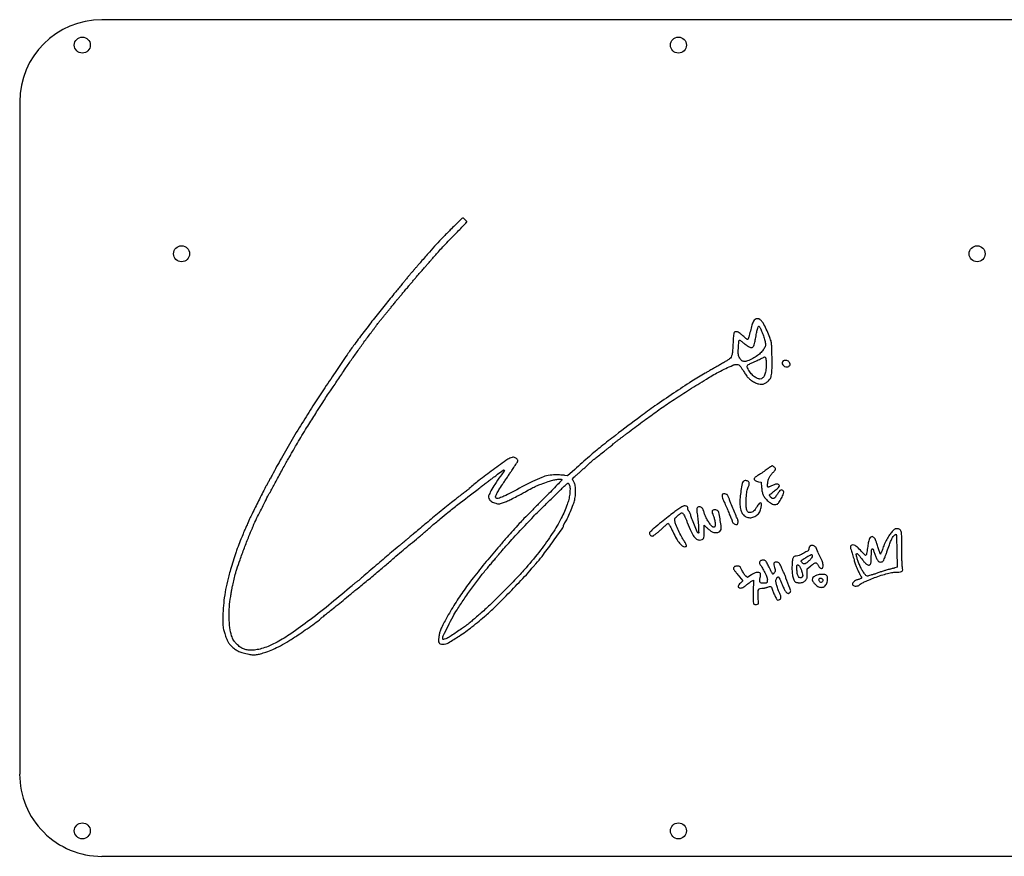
# Model space of a CAD drawing. Extents: x 5 to 268, y 5 to 120.
# Tile 1 of 2: x 5 to 140, y 5 to 120. Entities that reach past the tile are written whole.
import ezdxf

# ---------------------------------------------------------------- set-up
doc = ezdxf.new("R2010")
doc.units = 0
doc.header["$MEASUREMENT"] = 0
doc.layers.get('0').update_dxf_attribs({"linetype": 'CONTINUOUS'})

msp = doc.modelspace()

# ---------------------------------------------------------------- linework, layer by layer
at = {"color": 0}
for p, q in [((256.9, 120.28), (15.86, 120.28)), ((4.56, 108.97), (4.56, 16.39)), ((15.86, 5.08), (256.9, 5.08))]:
    msp.add_line(p, q, dxfattribs=at)
for points in [[(63.84, 91.33, 0.004495), (62.82, 90.29, 0.006115), (61.91, 89.33, 0.005534), (60.97, 88.28, 0.002839), (59.8, 86.94, -0.000094), (59.58, 86.68, -0.000046), (59.29, 86.35, -0.000045), (59, 86, -0.000066), (58.73, 85.7, 0.002058), (58.47, 85.4, 0.001431), (58.18, 85.05, 0.001443), (57.9, 84.72, 0.002982), (57.69, 84.45, -0.002163), (57.44, 84.15, -0.000525), (57.03, 83.65, -0.000538), (56.56, 83.08, -0.000536), (56.09, 82.51, 0.00417), (54.69, 80.8, 0.0035), (53.24, 78.97, 0.003519), (51.82, 77.13, 0.004387), (50.53, 75.4, 0.007785), (49.64, 74.15, 0.001735), (48.18, 71.99, 0.001876), (46.57, 69.6, 0.002433), (45.12, 67.4, 0.005765), (43.61, 65.01, 0.004825), (42.07, 62.45, 0.00488), (40.59, 59.9, 0.006477), (39.3, 57.55, -0.001253), (39.02, 57.04, -0.001869), (38.78, 56.58, -0.000783), (38.57, 56.2, -0.039809), (38.52, 56.13, 0.049856), (38.41, 55.95, 0.000238), (37.44, 54.01, 0.000888), (36.55, 52.24, 0.010154), (36.22, 51.53, -0.001344), (36.12, 51.31, -0.000633), (36, 51.03, -0.000627), (35.86, 50.73, -0.000884), (35.74, 50.47, 0.00786), (35.53, 49.99, 0.003374), (35.26, 49.34, 0.002733), (34.92, 48.52, 0.001398), (34.52, 47.48, 0.014538), (34.3, 46.87, 0.002674), (33.94, 45.73, 0.00303), (33.58, 44.55, 0.008098), (33.34, 43.71, 0.014383), (32.98, 42.19, 0.015913), (32.73, 40.69, 0.016453), (32.58, 39.24, 0.018087), (32.53, 37.82, 0.005035), (32.53, 37.07, 0.027007), (32.56, 36.66, 0.033283), (32.64, 36.29, 0.010204), (32.8, 35.75, 0.011761), (33.02, 35.07, 0.039797), (33.22, 34.65, 0.048655), (33.45, 34.31, 0.02471), (33.81, 33.92, 0.039925), (34.26, 33.56, 0.046887), (34.73, 33.29, 0.038988), (35.31, 33.08, 0.017611), (36.1, 32.9, 0.037566), (36.63, 32.83, 0.042056), (37.14, 32.85, 0.034347), (37.71, 32.97, 0.015077), (38.46, 33.19, 0.025358), (39.41, 33.56, 0.017152), (40.45, 34.07, 0.014959), (41.6, 34.73, 0.009911), (42.89, 35.56, 0.005173), (43.88, 36.24, 0.004618), (44.9, 36.97, 0.002574), (45.82, 37.64, 0.055267), (46.06, 37.87, -0.043791), (46.1, 37.91, -0.000922), (46.3, 38.07, -0.002134), (46.53, 38.26, -0.001436), (46.8, 38.47, 0.002714), (47.35, 38.91, 0.000885), (48.15, 39.56, 0.000844), (49.09, 40.32, 0.000732), (50.06, 41.12, -0.000391), (50.3, 41.31, -0.000038), (50.86, 41.78, -0.000048), (51.54, 42.33, -0.000038), (52.27, 42.93, 0.001223), (53.03, 43.55, 0.001211), (53.79, 44.18, 0.001187), (54.45, 44.74, 0.004701), (54.85, 45.09, -0.001337), (56.11, 46.18, -0.002588), (57.12, 47.05, -0.002823), (58.08, 47.86, -0.001989), (59.17, 48.75, 0.00313), (59.6, 49.11, 0.001548), (60.14, 49.57, 0.001537), (60.7, 50.05, 0.002249), (61.19, 50.47, -0.003919), (62.46, 51.56, -0.007147), (63.52, 52.43, -0.004336), (64.89, 53.51, -0.000658), (67.67, 55.64, -0.00051), (68.17, 56.03, -0.000542), (68.66, 56.4, -0.000515), (69.09, 56.73, -0.002502), (69.33, 56.91, 0.001064), (69.54, 57.06, 0.000483), (69.81, 57.27, 0.000479), (70.1, 57.48, 0.000657), (70.35, 57.68, -0.003543), (71.12, 58.25, -0.325683), (71.25, 58.25, -0.412163), (71.27, 58.13, -0.004074), (70.74, 57.4, 0.012096), (69.96, 56.29, 0.026458), (69.43, 55.39, 0.030382), (69.12, 54.7, 0.216563), (69.15, 54.34, 0.066269), (69.3, 54.13, 0.049453), (69.52, 53.94, 0.046243), (69.79, 53.79, 0.041973), (70.09, 53.68, 0.022847), (70.35, 53.62, 0.058166), (70.54, 53.61, 0.051453), (70.75, 53.64, 0.014855), (71.05, 53.74, 0.02157), (71.57, 53.94, 0.011329), (72.2, 54.23, 0.008065), (73.02, 54.65, 0.002893), (74.18, 55.28, -0.005346), (75.07, 55.76, -0.015619), (75.7, 56.07, -0.015332), (76.36, 56.33, -0.004999), (77.34, 56.69, -0.0232), (77.94, 56.87, -0.028713), (78.52, 56.98, -0.027255), (79, 57.02, -0.204456), (79.21, 56.94, -0.40651), (79.21, 56.88, -0.00077), (78.57, 56.21, -0.004376), (77.84, 55.46, -0.002624), (76.95, 54.57, 0.001863), (75.96, 53.58, 0.001565), (74.93, 52.53, 0.001579), (73.99, 51.57, 0.004362), (73.33, 50.88, 0.004615), (72.48, 49.95, 0.005074), (71.66, 49.03, 0.003172), (70.61, 47.8, 0.000686), (68.8, 45.65, 0.008283), (66.99, 43.42, 0.014102), (65.57, 41.5, 0.015288), (64.33, 39.61, 0.012312), (63.12, 37.51, 0.008064), (62.72, 36.74, 0.026214), (62.49, 36.21, 0.034346), (62.35, 35.75, 0.023669), (62.25, 35.2, 0.03203), (62.22, 34.74, 0.135195), (62.29, 34.47, 0.187691), (62.47, 34.33, 0.073257), (62.8, 34.28, 0.129839), (63.6, 34.49, 0.018307), (65.07, 35.4, 0.018825), (66.83, 36.68, 0.012023), (68.78, 38.29, 0.017401), (69.97, 39.38, 0.003309), (72.04, 41.47, 0.002983), (74.08, 43.59, 0.022764), (74.99, 44.63, -0.004912), (75.15, 44.83, -0.003865), (75.33, 45.03, -0.003908), (75.5, 45.23, -0.009622), (75.62, 45.37, 0.028304), (76.48, 46.38, 0.00583), (77.88, 48.26, 0.002029), (79.33, 50.3, 0.155366), (79.45, 50.68, -0.10168), (79.46, 50.73, -0.016957), (79.5, 50.81, -0.017983), (79.56, 50.91, -0.015076), (79.62, 51.01, 0.041165), (79.94, 51.56, 0.009596), (80.38, 52.54, 0.009841), (80.78, 53.53, 0.036814), (80.97, 54.18, 0.032392), (81.08, 54.9, 0.03415), (81.09, 55.61, 0.036837), (81.02, 56.23, 0.08926), (80.85, 56.65, -0.006811), (80.77, 56.78, -0.009556), (80.71, 56.9, -0.006314), (80.66, 57, -0.116232), (80.65, 57.03, -0.204547), (80.66, 57.06, -0.001817), (80.87, 57.26, -0.005867), (81.12, 57.49, -0.003708), (81.41, 57.75, 0.00259), (81.75, 58.05, 0.001583), (82.15, 58.41, 0.001586), (82.54, 58.76, 0.002817), (82.86, 59.06, -0.005101), (83.36, 59.52, -0.010072), (83.77, 59.87, -0.00859), (84.24, 60.24, -0.002766), (84.94, 60.78, 0.004107), (85.21, 60.99, 0.002876), (85.52, 61.24, 0.002901), (85.82, 61.47, 0.006044), (86.04, 61.66, -0.006686), (86.27, 61.85, -0.003032), (86.57, 62.1, -0.003001), (86.9, 62.35, -0.004109), (87.19, 62.57, 0.000572), (87.49, 62.8, 0.000367), (87.85, 63.07, 0.000368), (88.19, 63.33, 0.000691), (88.47, 63.54, -0.00372), (90.53, 65.08, -0.005616), (92.35, 66.4, -0.005724), (94.17, 67.65, -0.004087), (96.24, 69.01, -0.00478), (96.79, 69.36, -0.000658), (97.93, 70.06, -0.000805), (99.1, 70.78, -0.002234), (99.92, 71.28, -0.014642), (100.78, 71.76, -0.010055), (101.79, 72.26, -0.007299), (102.73, 72.69, -0.075573), (103.13, 72.8, -0.083681), (103.43, 72.78, -0.131746), (103.65, 72.66, -0.061115), (103.89, 72.38, -0.007453), (104.33, 71.7, 0.021234), (104.66, 71.2, 0.04794), (104.97, 70.86, 0.048297), (105.33, 70.58, 0.021844), (105.85, 70.29, 0.051588), (106.3, 70.12, 0.07906), (106.71, 70.08, 0.083654), (107.1, 70.17, 0.065188), (107.47, 70.39, 0.078805), (107.85, 70.78, 0.098124), (108.04, 71.24, 0.047969), (108.13, 71.97, 0.006719), (108.14, 73.48, 0.003974), (108.13, 74.3, 0.00516), (108.11, 75.04, 0.003918), (108.08, 75.66, 0.045951), (108.04, 75.9, 0.036264), (107.84, 76.52, 0.010592), (107.45, 77.44, 0.009259), (107.02, 78.32, 0.059311), (106.75, 78.74, 0.023874), (106.58, 78.91, 0.060363), (106.45, 79.02, 0.073862), (106.31, 79.08, 0.052423), (106.14, 79.1, 0.140343), (105.81, 79.01, 0.149569), (105.59, 78.78, 0.042674), (105.38, 78.22, 0.002813), (104.93, 76.57, -0.019193), (104.89, 76.44, -0.028713), (104.84, 76.33, -0.02796), (104.79, 76.25, -0.256082), (104.76, 76.23, -0.169338), (104.71, 76.24, -0.005287), (104.55, 76.38, -0.009776), (104.36, 76.54, -0.006554), (104.14, 76.74, 0.017453), (103.77, 77.07, 0.057408), (103.49, 77.25, 0.08966), (103.25, 77.31, 0.102335), (103.02, 77.29, 0.202822), (102.92, 77.2, 0.074587), (102.86, 77.02, 0.027086), (102.82, 76.67, 0.002807), (102.78, 75.83, -0.006665), (102.71, 74.76, -0.035005), (102.63, 74.17, -0.067619), (102.5, 73.81, -0.107344), (102.29, 73.56, -0.027129), (102.12, 73.44, -0.002614), (101.7, 73.19, -0.003319), (101.2, 72.89, -0.002616), (100.66, 72.58, 0.000031), (100.1, 72.26, 0.000038), (99.59, 71.97, 0.000032), (99.15, 71.72, 0.000266), (98.95, 71.61, 0.012478), (97.1, 70.48, 0.004729), (94.57, 68.83, 0.004798), (92.01, 67.09, 0.009668), (90.03, 65.65, 0.001457), (86.59, 63.04, 0.006731), (84.62, 61.5, 0.009228), (82.99, 60.14, 0.004611), (80.99, 58.36), (79.99, 57.46), (79.61, 57.53, 0.025343), (79.4, 57.56, 0.00665), (79.07, 57.58, 0.006737), (78.68, 57.59, 0.006858), (78.3, 57.59, 0.043517), (77.33, 57.51, 0.050447), (76.44, 57.25, 0.02243), (75.17, 56.68, 0.002332), (72.26, 55.18, -0.006352), (71.22, 54.65, -0.033434), (70.62, 54.41, -0.075072), (70.27, 54.35, -0.316166), (70.11, 54.46, -0.186867), (70.11, 54.69, -0.026628), (70.3, 55.12, -0.02249), (70.63, 55.69, -0.008855), (71.14, 56.45, 0.001933), (71.45, 56.91, 0.001532), (71.78, 57.4, 0.001548), (72.09, 57.86, 0.003871), (72.31, 58.2, -0.002225), (72.49, 58.48, -0.002089), (72.68, 58.78, -0.002077), (72.86, 59.03, -0.007201), (72.97, 59.2, 0.021135), (73.08, 59.36, 0.071152), (73.13, 59.48, 0.104419), (73.13, 59.58, 0.082637), (73.1, 59.68, 0.097126), (72.97, 59.84, 0.072282), (72.78, 59.96, 0.07157), (72.56, 60.02, 0.091151), (72.35, 60, 0.092754), (71.76, 59.74, 0.003325), (69.74, 58.29, 0.006751), (67.78, 56.82, 0.018223), (66.44, 55.7, -0.015087), (66.31, 55.59, -0.000722), (65.86, 55.24, -0.001182), (65.33, 54.83, -0.00085), (64.74, 54.37, 0.00419), (64.01, 53.8, 0.001884), (63.07, 53.04, 0.001865), (62.08, 52.23, 0.002539), (61.19, 51.49, -0.000005), (60.36, 50.79, -0.000005), (59.52, 50.08, -0.000005), (58.79, 49.47, -0.00002), (58.34, 49.09, -0.001301), (57.97, 48.78, -0.000843), (57.54, 48.43, -0.000847), (57.12, 48.08, -0.001606), (56.78, 47.8, 0.00532), (55.75, 46.95, 0.000997), (53.9, 45.37, 0.000478), (51.95, 43.71, 0.017956), (51.53, 43.32, -0.02066), (51.45, 43.25, -0.003728), (51.32, 43.14, -0.004015), (51.16, 43.01, -0.003624), (50.99, 42.88, 0.003541), (50.81, 42.74, 0.002823), (50.62, 42.59, 0.002853), (50.44, 42.45, 0.007189), (50.32, 42.34, -0.009053), (47.46, 39.94, -0.009075), (44.53, 37.64, -0.009246), (41.87, 35.72, -0.029561), (40, 34.58, -0.016907), (38.97, 34.07, -0.028201), (38.07, 33.73, -0.033071), (37.26, 33.53, -0.042986), (36.49, 33.46, -0.037222), (35.87, 33.5, -0.061856), (35.37, 33.64, -0.062432), (34.91, 33.89, -0.03869), (34.45, 34.29, -0.016468), (34.17, 34.6, -0.038894), (33.99, 34.85, -0.041853), (33.86, 35.11, -0.021991), (33.74, 35.45, -0.044185), (33.5, 36.55, -0.024658), (33.4, 37.93, -0.023468), (33.43, 39.41, -0.024697), (33.61, 40.86, 0.000055), (33.66, 41.19, 0.000062), (33.72, 41.51, 0.000057), (33.76, 41.79, 0.000344), (33.79, 41.93, -0.016308), (33.88, 42.4, -0.003104), (34.09, 43.24, -0.003352), (34.3, 44.09, -0.012142), (34.46, 44.63, -0.009748), (34.89, 45.89, -0.00439), (35.49, 47.54, -0.004322), (36.12, 49.14, -0.011913), (36.59, 50.26, 0.005047), (36.66, 50.42, 0.007084), (36.72, 50.55, 0.004449), (36.76, 50.67, 0.090498), (36.77, 50.71, -0.116343), (36.79, 50.81, -0.000111), (37.84, 52.89, -0.000246), (38.86, 54.93, -0.050327), (38.98, 55.12, 0.041575), (39.03, 55.19, 0.000349), (39.36, 55.8, 0.001238), (39.74, 56.51, 0.000797), (40.18, 57.32, -0.001512), (40.63, 58.17, -0.001853), (41.06, 58.95, -0.00154), (41.42, 59.61, -0.013302), (41.6, 59.9, 0.005856), (41.73, 60.12, 0.002681), (41.91, 60.41, 0.002655), (42.08, 60.72, 0.003661), (42.24, 61, -0.00669), (42.65, 61.72, -0.002226), (43.26, 62.75, -0.002281), (43.92, 63.84, -0.003572), (44.5, 64.77, -0.000572), (45.58, 66.48, -0.001977), (46.28, 67.58, -0.002931), (46.82, 68.41, -0.003543), (47.34, 69.19, 0.000776), (47.72, 69.73, 0.000308), (48.22, 70.48, 0.000305), (48.77, 71.29, 0.000383), (49.27, 72.04, -0.003659), (50.12, 73.28, -0.003197), (51.02, 74.56, -0.003118), (51.96, 75.87, -0.00303), (52.93, 77.17, 0.00052), (53.16, 77.48, 0.000428), (53.4, 77.81, 0.000432), (53.63, 78.11, 0.001152), (53.78, 78.32, -0.008489), (53.95, 78.54, -0.002626), (54.21, 78.87, -0.002626), (54.51, 79.23, -0.002885), (54.8, 79.58, 0.002515), (55.1, 79.94, 0.001988), (55.42, 80.33, 0.00201), (55.71, 80.69, 0.005001), (55.92, 80.96, -0.003998), (56.1, 81.19, -0.003756), (56.28, 81.42, -0.003737), (56.45, 81.62, -0.012929), (56.56, 81.75, 0.009341), (56.67, 81.87, 0.003272), (56.83, 82.05, 0.003247), (56.99, 82.25, 0.003792), (57.15, 82.44, -0.003879), (57.32, 82.65, -0.002125), (57.52, 82.9, -0.002118), (57.74, 83.16, -0.003379), (57.93, 83.37, 0.002832), (58.14, 83.62, 0.00092), (58.45, 83.98, 0.000917), (58.79, 84.39, 0.001032), (59.12, 84.78, -0.002604), (59.47, 85.19, -0.001814), (59.87, 85.65, -0.001829), (60.25, 86.09, -0.003789), (60.55, 86.43, 0.003242), (60.84, 86.76, 0.001837), (61.19, 87.16, 0.001834), (61.54, 87.56, 0.003019), (61.84, 87.91, -0.01196), (62.2, 88.32, -0.002805), (62.83, 88.99, -0.002889), (63.56, 89.76, -0.002836), (64.3, 90.52, 0.001959), (64.99, 91.23, 0.003164), (65.58, 91.84, 0.000573), (66.09, 92.39, 0.191236), (66.11, 92.44, 0.192031), (66.08, 92.54, 0.014779), (65.87, 92.74, 0.015389), (65.66, 92.93, 0.174552), (65.55, 92.97, 0.192096), (65.5, 92.95, 0.000716), (65.02, 92.49, 0.00355), (64.47, 91.96, 0.002206)], [(106.64, 77.54, -0.018743), (106.91, 76.89, -0.02062), (107.11, 76.24, -0.019147), (107.24, 75.68, -0.117407), (107.23, 75.38, -0.076493), (107.01, 74.92, -0.049274), (106.64, 74.46, -0.042956), (106.13, 74.02, -0.031045), (105.48, 73.63, -0.030933), (104.76, 73.29, -0.114963), (104.27, 73.22, -0.17351), (103.91, 73.39, -0.095013), (103.63, 73.79, -0.03249), (103.54, 74.05, -0.047757), (103.49, 74.29, -0.032586), (103.48, 74.59, -0.007674), (103.51, 75.1, -0.003289), (103.57, 75.9, -0.08117), (103.62, 76.11, -0.432801), (103.72, 76.15, -0.071181), (103.9, 76.02, 0.025942), (104.25, 75.73, 0.017666), (104.68, 75.43, 0.013304), (105.09, 75.17, 0.131275), (105.29, 75.12, 0.16657), (105.48, 75.19, 0.11862), (105.62, 75.36, 0.054916), (105.73, 75.7, 0.010593), (105.86, 76.34, -0.005613), (106.01, 77.11, -0.016211), (106.13, 77.64, -0.014484), (106.24, 78, -0.322834), (106.33, 78.07, -0.248967), (106.37, 78.04, -0.01309), (106.45, 77.91, -0.018113), (106.55, 77.74, -0.011943)], [(107.34, 72.73, -0.034244), (107.28, 71.92, -0.070775), (107.11, 71.31, -0.105763), (106.83, 70.94, -0.185041), (106.48, 70.8, -0.115658), (106.06, 70.9, -0.060163), (105.61, 71.19, -0.053268), (105.18, 71.64, -0.046341), (104.84, 72.18, -0.047518), (104.72, 72.48, -0.214147), (104.75, 72.66, -0.137792), (104.91, 72.81, -0.016484), (105.37, 73.02, 0.007322), (105.61, 73.13, 0.003487), (105.93, 73.27, 0.003456), (106.25, 73.43, 0.004903), (106.54, 73.57, -0.004069), (106.96, 73.78, -0.066062), (107.11, 73.83, -0.239528), (107.19, 73.81, -0.113997), (107.26, 73.71, -0.063742), (107.29, 73.59, -0.009075), (107.31, 73.34, -0.010203), (107.33, 73.05, -0.00854)], [(109.69, 73.28, 0.228613), (109.55, 73.06, 0.174541), (109.61, 72.77, 0.135788), (109.86, 72.54, 0.144258), (110.2, 72.47, 0.078686), (110.44, 72.54, 0.160613), (110.58, 72.67, 0.169547), (110.62, 72.85, 0.089645), (110.54, 73.08, 0.113459), (110.39, 73.25, 0.094438), (110.17, 73.34, 0.092118), (109.92, 73.36, 0.101231)], [(107.47, 58.38, -0.008515), (107.19, 58.18, -0.005662), (106.88, 57.95, -0.0057), (106.56, 57.75, -0.01108), (106.3, 57.59, 0.013146), (106.09, 57.45, 0.01693), (105.9, 57.32, 0.014801), (105.75, 57.2, 0.124328), (105.7, 57.12, 0.196823), (105.7, 56.98, 0.124699), (105.81, 56.84, 0.08483), (106.01, 56.73, 0.04798), (106.29, 56.66), (106.66, 56.61), (106.7, 55.86, 0.032014), (106.78, 55.27, 0.062622), (106.93, 54.81, 0.063576), (107.18, 54.41, 0.033966), (107.59, 53.99, 0.037863), (107.91, 53.74, 0.058701), (108.22, 53.58, 0.070029), (108.51, 53.52, 0.095827), (108.78, 53.55, 0.167139), (109.09, 53.78, 0.032994), (109.45, 54.39, 0.0316), (109.73, 55.03, 0.211613), (109.7, 55.37, 0.166138), (109.55, 55.51, 0.225726), (109.35, 55.51, 0.111445), (109.13, 55.32, 0.03297), (108.88, 54.95, -0.030984), (108.61, 54.55, -0.123916), (108.38, 54.36, -0.220181), (108.16, 54.36, -0.119089), (107.95, 54.53, -0.013549), (107.89, 54.62, -0.016889), (107.84, 54.7, -0.01524), (107.8, 54.78, -0.111218), (107.79, 54.82, -0.224743), (107.8, 54.86, -0.004288), (107.99, 55.01, -0.009512), (108.21, 55.19, -0.006118), (108.47, 55.39, 0.019134), (108.94, 55.76, 0.098237), (109.14, 56.02, 0.286567), (109.12, 56.2, 0.170203), (108.94, 56.32, 0.085305), (108.81, 56.33, 0.036208), (108.64, 56.3, 0.029888), (108.43, 56.24, 0.017641), (108.19, 56.14, -0.006311), (107.98, 56.04, -0.00851), (107.8, 55.97, -0.006134), (107.64, 55.91, -0.086595), (107.58, 55.9, -0.34899), (107.54, 55.93, -0.040495), (107.52, 56.04, -0.030475), (107.52, 56.21, -0.012021), (107.54, 56.45, -0.045673), (107.63, 56.88, -0.048276), (107.79, 57.29, -0.047788), (108.03, 57.65, -0.043103), (108.34, 57.98, 0.030243), (108.44, 58.09, 0.032527), (108.53, 58.2, 0.034442), (108.59, 58.31, 0.114057), (108.61, 58.39, 0.159398), (108.57, 58.52, 0.045056), (108.43, 58.67, 0.045292), (108.27, 58.8, 0.145355), (108.14, 58.84, 0.148787), (108.09, 58.83, 0.003474), (107.91, 58.7, 0.007397), (107.7, 58.55, 0.004913)], [(80.28, 56.08, -0.073943), (80.33, 55.63, -0.024744), (80.28, 54.96, -0.024085), (80.15, 54.22, -0.025842), (79.94, 53.52, -0.038272), (79.12, 51.62, -0.023417), (77.89, 49.52, -0.020575), (76.27, 47.24, -0.014475), (74.27, 44.81, -0.011259), (72.93, 43.35, -0.004985), (71.11, 41.48, -0.004913), (69.27, 39.67, -0.013503), (67.93, 38.44, -0.00117), (67.32, 37.91, -0.00173), (66.79, 37.46, -0.00077), (66.33, 37.07, -0.034138), (66.23, 36.99, 0.012369), (66.14, 36.93, 0.001192), (65.92, 36.78, 0.001516), (65.66, 36.6, 0.001197), (65.38, 36.4, -0.009049), (64.67, 35.9, -0.010493), (63.97, 35.45, -0.009174), (63.37, 35.09, -0.06701), (63.06, 34.97, -0.023532), (62.91, 34.94, -0.179791), (62.85, 34.95, -0.219733), (62.81, 35, -0.036477), (62.8, 35.13, -0.114347), (62.88, 35.45, -0.003113), (63.54, 36.78, -0.007172), (64.22, 38.08, -0.017046), (64.77, 39.02, -0.008794), (65.73, 40.47, -0.006857), (66.81, 42.01, -0.006983), (67.9, 43.47, -0.01172), (68.86, 44.66, 0.000435), (69.25, 45.12, 0.000332), (69.66, 45.61, 0.000336), (70.06, 46.08, 0.00079), (70.35, 46.43, -0.009264), (71.67, 47.96, -0.004191), (73.46, 49.92, -0.00419), (75.28, 51.85, -0.009312), (76.71, 53.28, 0.000836), (77.15, 53.71, 0.00042), (77.71, 54.26, 0.000417), (78.29, 54.82, 0.000618), (78.8, 55.32, -0.004803), (79.25, 55.75, -0.007404), (79.64, 56.12, -0.003057), (79.99, 56.42, -0.181069), (80.06, 56.45, -0.219077), (80.12, 56.43, -0.044277), (80.18, 56.34, -0.039202), (80.23, 56.22, -0.027849)], [(104.17, 56.69, 0.151519), (104.03, 56.42, 0.00747), (103.86, 55.44, 0.013063), (103.74, 54.44, 0.030632), (103.71, 53.69, 0.047896), (103.8, 52.9, 0.086222), (104.04, 52.29, 0.108063), (104.43, 51.9, 0.114511), (104.94, 51.71, 0.107253), (105.51, 51.76, 0.096697), (106.04, 52.04, 0.093246), (106.44, 52.51, 0.091513), (106.64, 53.1, 0.036352), (106.68, 53.6, 0.373906), (106.55, 53.74, 0.278706), (106.35, 53.65, 0.028211), (106.04, 53.18, -0.028167), (105.81, 52.82, -0.064455), (105.59, 52.58, -0.084644), (105.35, 52.45, -0.087502), (105.09, 52.4, -0.058562), (104.95, 52.42, -0.118382), (104.85, 52.47, -0.091462), (104.77, 52.57, -0.025709), (104.69, 52.75, -0.091679), (104.57, 53.27, -0.01996), (104.58, 54.2, -0.021386), (104.66, 55.15, -0.06135), (104.83, 55.79, 0.011883), (104.97, 56.17, 0.069078), (105.01, 56.38, 0.12702), (104.98, 56.53, 0.083929), (104.88, 56.67, 0.107413), (104.72, 56.77, 0.085007), (104.52, 56.81, 0.086172), (104.32, 56.78, 0.115442)], [(101.31, 54.92, 0.191703), (101.26, 54.78, 0.063136), (101.28, 54.57, 0.040376), (101.37, 54.26, 0.013905), (101.56, 53.84, -0.006109), (101.7, 53.53, -0.003179), (101.87, 53.15, -0.00316), (102.04, 52.75, -0.004816), (102.17, 52.4, 0.002864), (102.3, 52.1, 0.00397), (102.41, 51.82, 0.002494), (102.51, 51.59, 0.049155), (102.54, 51.53, -0.049529), (102.57, 51.48, -0.014419), (102.61, 51.39, -0.01434), (102.64, 51.3, -0.014883), (102.66, 51.2, 0.11406), (102.76, 51.01, 0.077158), (102.93, 50.86, 0.080885), (103.14, 50.77, 0.155843), (103.32, 50.78, 0.221534), (103.41, 50.88, 0.064828), (103.46, 51.09, 0.059859), (103.45, 51.34, 0.083668), (103.37, 51.55, -0.023625), (103.18, 51.96, -0.003417), (102.82, 52.81, -0.003669), (102.47, 53.67, -0.0195), (102.3, 54.15, 0.014389), (102.23, 54.36, 0.014818), (102.15, 54.55, 0.014697), (102.07, 54.72, 0.059077), (102.01, 54.82, 0.122489), (101.87, 54.91, 0.057534), (101.66, 54.97, 0.058309), (101.44, 54.98, 0.175605)], [(95.17, 52.84, 0.010678), (94.61, 52.43, 0.003919), (93.84, 51.83, 0.003519), (92.92, 51.09, 0.002486), (91.9, 50.25, 0.011929), (91.68, 50.06, 0.01466), (91.48, 49.87, 0.013117), (91.32, 49.7, 0.095313), (91.27, 49.6, 0.169721), (91.27, 49.46, 0.118111), (91.36, 49.32, 0.100138), (91.51, 49.22, 0.092107), (91.7, 49.18, 0.160323), (91.81, 49.22, 0.007553), (92.1, 49.44, 0.011798), (92.44, 49.72, 0.008151), (92.81, 50.05, -0.004428), (93.18, 50.39, -0.006812), (93.51, 50.67, -0.002746), (93.79, 50.91, -0.168394), (93.85, 50.93, -0.275888), (93.9, 50.9, -0.003659), (94.08, 50.57, -0.009213), (94.29, 50.17, -0.005771), (94.52, 49.7, 0.016099), (94.99, 48.79, 0.042309), (95.4, 48.19, 0.063174), (95.77, 47.83, 0.162103), (96.12, 47.71, 0.114471), (96.3, 47.75, 0.319438), (96.36, 47.86, 0.104477), (96.29, 48.08, 0.012216), (96.02, 48.51, -0.028026), (95.67, 49.09, -0.011279), (95.27, 49.93, -0.010109), (94.91, 50.76, -0.051061), (94.76, 51.24, -0.03635), (94.74, 51.45, -0.123085), (94.77, 51.58, -0.088561), (94.86, 51.71, -0.013594), (95.09, 51.92, -0.007391), (95.48, 52.25, -0.081017), (95.66, 52.35, -0.217555), (95.79, 52.35, -0.09874), (95.92, 52.24, -0.054903), (96, 52.11, -0.0066), (96.15, 51.81, -0.007792), (96.31, 51.44, -0.006336), (96.47, 51.05, 0.009914), (97.01, 49.78, 0.048221), (97.39, 49.1, 0.095886), (97.75, 48.75, 0.145431), (98.17, 48.63, 0.071246), (98.51, 48.68, 0.199518), (98.7, 48.83, 0.113661), (98.79, 49.14, 0.016774), (98.8, 49.79), (98.78, 50.68), (99.12, 50.36, 0.006643), (99.27, 50.22, 0.00496), (99.44, 50.08, 0.005015), (99.6, 49.94, 0.011378), (99.72, 49.84, 0.112577), (100.11, 49.67, 0.090262), (100.56, 49.66, 0.101591), (100.94, 49.81, 0.191134), (101.13, 50.07, 0.092637), (101.15, 50.42, 0.007467), (101.02, 51.33, 0.007296), (100.87, 52.24, 0.096525), (100.75, 52.55, 0.104975), (100.61, 52.69, 0.07915), (100.41, 52.78, 0.080384), (100.2, 52.8, 0.115078), (100.02, 52.75, 0.1211), (99.92, 52.65, 0.155547), (99.88, 52.53, 0.078074), (99.92, 52.34, 0.014883), (100.05, 52.02, -0.028814), (100.12, 51.83, -0.013706), (100.19, 51.57, -0.013535), (100.25, 51.3, -0.018694), (100.29, 51.05, -0.008752), (100.32, 50.73, -0.052993), (100.31, 50.57, -0.119278), (100.27, 50.47, -0.149521), (100.2, 50.41, -0.109096), (100.13, 50.4, -0.060814), (100.04, 50.42, -0.054951), (99.95, 50.46, -0.051236), (99.87, 50.52, -0.053718), (99.6, 50.82, -0.02101), (99.3, 51.29, -0.021185), (99.02, 51.79, -0.037538), (98.85, 52.23, 0.005786), (98.78, 52.45, 0.006235), (98.7, 52.67, 0.005919), (98.64, 52.85, 0.029486), (98.59, 52.95, 0.127583), (98.45, 53.09, 0.09101), (98.24, 53.18, 0.094772), (98.03, 53.18, 0.155283), (97.86, 53.1, 0.104983), (97.8, 52.99, 0.084175), (97.77, 52.86, 0.040668), (97.78, 52.65, 0.00659), (97.84, 52.24, -0.01638), (97.94, 51.42, -0.011377), (98.01, 50.49, -0.00554), (98.04, 49.63, -0.671547), (97.96, 49.6, -0.101508), (97.85, 49.77, -0.002249), (97.47, 50.68, -0.005282), (97.12, 51.56, -0.022683), (96.94, 52.09, 0.02301), (96.89, 52.25, 0.023198), (96.83, 52.39, 0.023771), (96.76, 52.52, 0.080906), (96.7, 52.59, -0.087088), (96.65, 52.65, -0.043474), (96.6, 52.74, -0.041402), (96.57, 52.85, -0.04786), (96.56, 52.96, 0.085826), (96.53, 53.12, 0.149815), (96.45, 53.24, 0.117048), (96.3, 53.3, 0.041881), (96.06, 53.32, 0.108759), (95.94, 53.3, 0.014771), (95.72, 53.18, 0.016434), (95.45, 53.03, 0.013194)], [(124.66, 49.78, 0.043441), (124.31, 49.34, 0.020043), (123.95, 48.72, 0.019309), (123.6, 48.02, 0.021691), (123.33, 47.32, -0.007258), (123.24, 47.08, -0.011583), (123.16, 46.88, -0.005525), (123.09, 46.72, -0.293332), (123.06, 46.7, -0.30772), (123.03, 46.72, -0.004486), (122.96, 46.91, -0.010462), (122.88, 47.14, -0.006492), (122.79, 47.41, 0.000108), (122.7, 47.71, 0.000107), (122.61, 48, 0.000105), (122.54, 48.26, 0.000424), (122.49, 48.41, 0.048445), (122.39, 48.66, 0.05011), (122.24, 48.88, 0.055714), (122.08, 49.04, 0.166605), (121.93, 49.09, 0.142807), (121.72, 49.03, 0.13394), (121.57, 48.86, 0.067053), (121.45, 48.53, 0.014238), (121.35, 47.94, -0.002229), (121.23, 47.14, -0.016725), (121.16, 46.77, -0.031259), (121.1, 46.56, -0.315905), (121.03, 46.51, -0.174532), (120.98, 46.53, -0.011209), (120.87, 46.63, -0.015315), (120.74, 46.75, -0.010743), (120.6, 46.9, 0.014286), (120, 47.54, 0.058762), (119.58, 47.86, 0.124403), (119.27, 47.96, 0.212787), (119.03, 47.86, 0.091582), (118.95, 47.76, 0.121637), (118.93, 47.64, 0.054101), (118.96, 47.47, 0.006541), (119.08, 47.09, -0.003621), (119.17, 46.8, -0.001935), (119.27, 46.44, -0.001926), (119.38, 46.08, -0.003006), (119.47, 45.76, 0.013958), (119.62, 45.23, 0.019753), (119.8, 44.78, 0.020204), (120, 44.35, 0.015673), (120.25, 43.89, -0.011125), (120.34, 43.74, -0.013854), (120.41, 43.6, -0.012135), (120.46, 43.48, -0.095211), (120.48, 43.42, -0.259453), (120.45, 43.37, -0.027431), (120.34, 43.31, -0.028378), (120.18, 43.24, -0.018884), (120, 43.19, 0.051297), (119.63, 43.04, 0.08396), (119.35, 42.83, 0.13005), (119.23, 42.62, 0.238059), (119.28, 42.43, 0.156224), (119.45, 42.32, 0.075289), (119.72, 42.29, 0.072996), (119.99, 42.34, 0.12233), (120.18, 42.46, -0.078929), (120.39, 42.63, -0.016283), (120.82, 42.85, -0.013207), (121.42, 43.11, -0.005148), (122.27, 43.45, -0.013672), (123.18, 43.77, -0.017712), (124.03, 44.01, -0.019745), (124.78, 44.17, -0.040596), (125.37, 44.22, 0.028459), (125.84, 44.24, 0.166417), (126.05, 44.35, 0.210729), (126.13, 44.54, 0.048565), (126.09, 44.91, -0.045527), (126.05, 45.15, -0.003253), (126.03, 45.83, -0.004555), (126.01, 46.64, -0.003423), (126, 47.53, 0.003759), (125.99, 49.22, 0.05336), (125.91, 49.82, 0.192863), (125.72, 50.09, 0.145886), (125.38, 50.19, 0.051786), (125.19, 50.17, 0.079533), (125.03, 50.12, 0.0579), (124.87, 50, 0.016306)], [(125.32, 47.13), (125.37, 44.88), (125.06, 44.79, -0.008565), (124.91, 44.74, -0.003345), (124.7, 44.69, -0.00331), (124.47, 44.63, -0.00411), (124.25, 44.58, 0.016538), (123.98, 44.51, 0.004393), (123.56, 44.38, 0.004451), (123.08, 44.23, 0.004571), (122.61, 44.06, -0.005326), (122.16, 43.91, -0.007112), (121.75, 43.78, -0.005158), (121.41, 43.68, -0.07043), (121.28, 43.67, -0.199174), (121.07, 43.75, -0.037137), (120.81, 44.07, -0.032246), (120.51, 44.54, -0.018307), (120.22, 45.14, -0.018518), (120.01, 45.66, -0.021012), (119.84, 46.18, -0.01498), (119.74, 46.62, -0.252504), (119.78, 46.77, -0.400109), (119.86, 46.77, -0.021865), (120.08, 46.56, -0.022274), (120.34, 46.24, -0.010027), (120.67, 45.8, 0.026211), (120.8, 45.64, 0.02114), (120.95, 45.48, 0.021627), (121.1, 45.35, 0.050172), (121.23, 45.26, 0.015937), (121.4, 45.18, 0.105048), (121.49, 45.16, 0.151486), (121.57, 45.19, 0.044749), (121.66, 45.27, 0.118329), (121.74, 45.39, 0.045615), (121.78, 45.58, 0.026504), (121.8, 45.89, 0.006246), (121.81, 46.39, -0.006405), (121.82, 46.85, -0.021716), (121.84, 47.15, -0.027773), (121.87, 47.35, -0.260604), (121.93, 47.41, -0.145461), (121.97, 47.41, -0.102203), (122.02, 47.39, -0.085578), (122.07, 47.34, -0.067107), (122.09, 47.28, 0.013205), (122.25, 46.81, 0.010761), (122.45, 46.32, 0.007614), (122.64, 45.88, 0.089341), (122.75, 45.73, 0.111143), (122.9, 45.63, 0.09508), (123.1, 45.6, 0.09414), (123.29, 45.64, 0.106266), (123.45, 45.76, 0.081016), (123.52, 45.87, 0.007051), (123.66, 46.19, 0.009122), (123.81, 46.59, 0.006963), (123.96, 47.02, -0.005563), (124.29, 47.98, -0.020216), (124.52, 48.57, -0.031951), (124.73, 48.97, -0.068377), (124.95, 49.23, -0.014269), (125.05, 49.32, -0.023211), (125.14, 49.38, -0.019529), (125.21, 49.43, -0.338285), (125.23, 49.42, -0.188662), (125.25, 49.39, -0.000332), (125.28, 48.74, -0.002386), (125.3, 48, -0.001467)], [(113.31, 47.72, 0.034982), (113.27, 47.64, 0.023185), (113.24, 47.54, 0.023361), (113.22, 47.44, 0.041367), (113.21, 47.36, -0.257694), (113.1, 47.16, -0.01661), (112.5, 46.81, -0.022414), (111.88, 46.5, -0.101823), (111.48, 46.42, 0.116389), (111.21, 46.36, 0.170435), (111.04, 46.18, 0.082514), (110.94, 45.83, 0.014205), (110.89, 45.14, 0.025752), (110.89, 44.37, 0.034295), (110.98, 43.68, 0.037764), (111.13, 43.14, 0.149672), (111.34, 42.86, 0.084263), (111.43, 42.82, 0.025148), (111.58, 42.78, 0.024441), (111.76, 42.75, 0.024204), (111.94, 42.74, 0.026186), (112.18, 42.76, 0.060825), (112.35, 42.8, 0.063961), (112.51, 42.88, 0.031635), (112.68, 43.01, 0.032589), (112.86, 43.19, 0.101631), (112.94, 43.34, 0.067432), (112.97, 43.54, 0.00908), (112.98, 43.96), (112.98, 44.65), (113.49, 45.08, -0.017127), (113.7, 45.25, -0.024949), (113.9, 45.38, -0.025529), (114.06, 45.47, -0.148535), (114.16, 45.48, -0.128362), (114.24, 45.45, -0.035949), (114.34, 45.36, -0.03374), (114.45, 45.23, -0.029894), (114.54, 45.09, 0.024698), (114.65, 44.91, 0.063046), (114.75, 44.8, 0.086918), (114.85, 44.74, 0.091356), (114.97, 44.72, 0.320247), (115.15, 44.85, 0.121996), (115.18, 45.19, 0.056805), (115.03, 45.74, 0.019444), (114.69, 46.5, -0.003271), (114.51, 46.86, -0.004914), (114.36, 47.19, -0.002119), (114.24, 47.47, -0.104889), (114.22, 47.52, 0.216427), (114.17, 47.63, 0.044239), (114, 47.76, 0.045603), (113.79, 47.86, 0.09002), (113.61, 47.89, 0.076383), (113.52, 47.88, 0.057116), (113.43, 47.84, 0.057389), (113.36, 47.78, 0.079401)], [(113.67, 46.42, -0.163401), (113.59, 46.19, -0.027269), (113.29, 45.83, -0.02938), (112.94, 45.5, -0.113099), (112.68, 45.37, -0.04665), (112.55, 45.35, -0.098561), (112.45, 45.36, -0.096325), (112.36, 45.41, -0.043148), (112.27, 45.51, -0.030739), (112.2, 45.61, -0.083736), (112.16, 45.69, -0.126404), (112.16, 45.76, -0.127186), (112.2, 45.81, -0.057179), (112.42, 45.99, -0.007354), (112.94, 46.31, -0.002872), (113.51, 46.63, -0.255455), (113.6, 46.63, -0.149427), (113.63, 46.61, -0.046316), (113.65, 46.55, -0.041653), (113.67, 46.49, -0.035373)], [(106.57, 45.77, 0.12745), (106.45, 45.66, 0.136502), (106.41, 45.51, 0.105998), (106.45, 45.32, 0.056459), (106.58, 45.12, -0.02973), (106.67, 44.99, -0.005758), (106.81, 44.75, -0.006105), (106.97, 44.46, -0.005606), (107.13, 44.16, -0.0106), (107.32, 43.77, -0.030304), (107.43, 43.49, -0.042916), (107.49, 43.27, -0.055818), (107.49, 43.05, -0.022381), (107.46, 42.83, -0.175685), (107.41, 42.74, -0.146593), (107.31, 42.7, -0.014158), (107.04, 42.67, -0.046699), (106.67, 42.68, -0.213074), (106.5, 42.79, -0.175023), (106.44, 43.01, -0.030238), (106.5, 43.45, 0.008718), (106.56, 43.76, 0.065417), (106.56, 43.91, 0.132839), (106.53, 44.01, 0.080092), (106.44, 44.1, 0.141182), (106.23, 44.17, 0.08289), (105.97, 44.15, 0.057102), (105.64, 44.02, 0.024383), (105.23, 43.78), (104.74, 43.45), (104.51, 43.67, -0.047036), (104.4, 43.79, -0.015), (104.27, 43.99, -0.014822), (104.13, 44.23, -0.01601), (104, 44.47, 0.009259), (103.82, 44.83, 0.085013), (103.72, 44.96, 0.144943), (103.59, 45.02, 0.043395), (103.38, 45.04, 0.047015), (103.15, 45.02, 0.082045), (102.97, 44.96, 0.110547), (102.86, 44.85, 0.15498), (102.82, 44.72, 0.139875), (102.85, 44.62, 0.019032), (102.98, 44.43, 0.011816), (103.21, 44.13, 0.001941), (103.67, 43.56), (104.11, 43.02), (103.79, 42.69, 0.025771), (103.57, 42.45, 0.101597), (103.48, 42.28, 0.213572), (103.5, 42.15, 0.1614), (103.61, 42.06, 0.077446), (103.82, 42.02, 0.098564), (104.02, 42.05, 0.06758), (104.25, 42.16, 0.019864), (104.57, 42.4, -0.005112), (104.77, 42.56, -0.004634), (104.98, 42.72, -0.004642), (105.17, 42.87, -0.014804), (105.31, 42.96), (105.57, 43.12), (105.55, 41.51, 0.004817), (105.55, 40.34, 0.062879), (105.6, 39.91, 0.259773), (105.75, 39.76, 0.159848), (106.01, 39.76), (106.27, 39.85), (106.23, 40.83, -0.01274), (106.23, 41.55, -0.129231), (106.31, 41.83, -0.217582), (106.5, 41.97, -0.045185), (106.93, 42.01, 0.033084), (107.08, 42.02, 0.022475), (107.25, 42.05, 0.022699), (107.42, 42.1, 0.041552), (107.55, 42.15, -0.048795), (107.78, 42.24, -0.183232), (107.93, 42.23, -0.166119), (108.05, 42.12, -0.038601), (108.15, 41.87, 0.019542), (108.35, 41.35, 0.018941), (108.58, 40.85, 0.011595), (108.81, 40.42, 0.269164), (108.93, 40.35, 0.139161), (109.19, 40.43, 0.195922), (109.34, 40.62, 0.128695), (109.33, 40.94, 0.050668), (109.17, 41.34, -0.021742), (109.09, 41.52, -0.007557), (108.99, 41.78, -0.00749), (108.89, 42.07, -0.008654), (108.8, 42.35, -0.0073), (108.69, 42.76, -0.051559), (108.66, 42.96, -0.088879), (108.68, 43.11, -0.044103), (108.75, 43.3, -0.033714), (108.82, 43.41, -0.0478), (108.89, 43.49, -0.058089), (108.96, 43.54, -0.217254), (109.01, 43.55, -0.191539), (109.07, 43.5, -0.006355), (109.21, 43.23, -0.011269), (109.37, 42.9, -0.007513), (109.53, 42.51, 0.007935), (109.75, 42.01, 0.025583), (109.91, 41.69, 0.038876), (110.06, 41.49, 0.094461), (110.2, 41.37, 0.02083), (110.35, 41.29, 0.121102), (110.43, 41.28, 0.147804), (110.51, 41.3, 0.036148), (110.61, 41.39, 0.121747), (110.7, 41.54, 0.142939), (110.7, 41.7, 0.025271), (110.6, 41.99, 0.000566), (110.06, 43.39, 0.004103), (109.89, 43.83, 0.003569), (109.69, 44.3, 0.003592), (109.51, 44.71, 0.010564), (109.38, 45, 0.012564), (109.22, 45.3, 0.062991), (109.11, 45.46, 0.105745), (108.99, 45.54, 0.072795), (108.83, 45.58, 0.084163), (108.56, 45.56, 0.221408), (108.4, 45.44, 0.160907), (108.37, 45.21, 0.042397), (108.47, 44.85, -0.010871), (108.56, 44.58, -0.070443), (108.58, 44.43, -0.108418), (108.56, 44.31, -0.04214), (108.48, 44.17, -0.020902), (108.42, 44.08, -0.027537), (108.35, 44.01, -0.027238), (108.3, 43.95, -0.173747), (108.26, 43.94, -0.267572), (108.22, 43.96, -0.003872), (108.07, 44.22, -0.009427), (107.91, 44.52, -0.005931), (107.73, 44.88, 0.00521), (107.45, 45.44, 0.044525), (107.31, 45.68, 0.106562), (107.17, 45.8, 0.104835), (107, 45.85, 0.034085), (106.88, 45.85, 0.027989), (106.76, 45.84, 0.028859), (106.65, 45.81, 0.064065)], [(111.81, 45.15, -0.132109), (111.93, 45.02, -0.016984), (112.1, 44.67, -0.020992), (112.25, 44.27, -0.0364), (112.34, 43.93, -0.02649), (112.36, 43.77, -0.063747), (112.35, 43.65, -0.085669), (112.32, 43.56, -0.089619), (112.26, 43.49, -0.228473), (112, 43.42, -0.209731), (111.77, 43.59, -0.095943), (111.62, 44.01, -0.03585), (111.56, 44.65, -0.009653), (111.57, 45.02, -0.106383), (111.6, 45.17, -0.340158), (111.67, 45.21, -0.09403)], [(114.32, 43.8, 0.045013), (113.88, 43.55, 0.167347), (113.7, 43.31, 0.194039), (113.72, 43.02, 0.063261), (113.96, 42.66, 0.024649), (114.22, 42.4, 0.05679), (114.44, 42.23, 0.070746), (114.66, 42.14, 0.0617), (114.91, 42.11, 0.058749), (115.12, 42.13, 0.082211), (115.3, 42.2, 0.070025), (115.46, 42.34, 0.031529), (115.63, 42.56, 0.101029), (115.74, 42.82, 0.044218), (115.79, 43.2, 0.042901), (115.76, 43.56, 0.184689), (115.66, 43.75, 0.126442), (115.43, 43.86, 0.037773), (115.04, 43.9, 0.038509), (114.63, 43.89, 0.07716)], [(115.04, 43.31, -0.191591), (115.12, 43.18, -0.116477), (115.13, 43, -0.122978), (115.05, 42.85, -0.219997), (114.92, 42.79, -0.132715), (114.78, 42.83, -0.112211), (114.66, 42.94, -0.111617), (114.6, 43.09, -0.130184), (114.62, 43.24, -0.115096), (114.68, 43.33, -0.146092), (114.78, 43.38, -0.119659), (114.9, 43.37, -0.063668)]]:
    msp.add_lwpolyline(points, format="xyb", close=True)
for centre in [(13.18, 116.78), (95.25, 116.78), (26.85, 88.05), (136.38, 88.05), (13.18, 8.58), (95.25, 8.58)]:
    msp.add_circle(centre, 1.1, dxfattribs=at)
for centre, start, end in [((15.87, 108.97), 90.0157, 179.9833), ((15.86, 16.38), 179.9833, 269.9839)]:
    msp.add_arc(centre, 11.31, start, end, dxfattribs=at)

doc.saveas('drawing.dxf')
